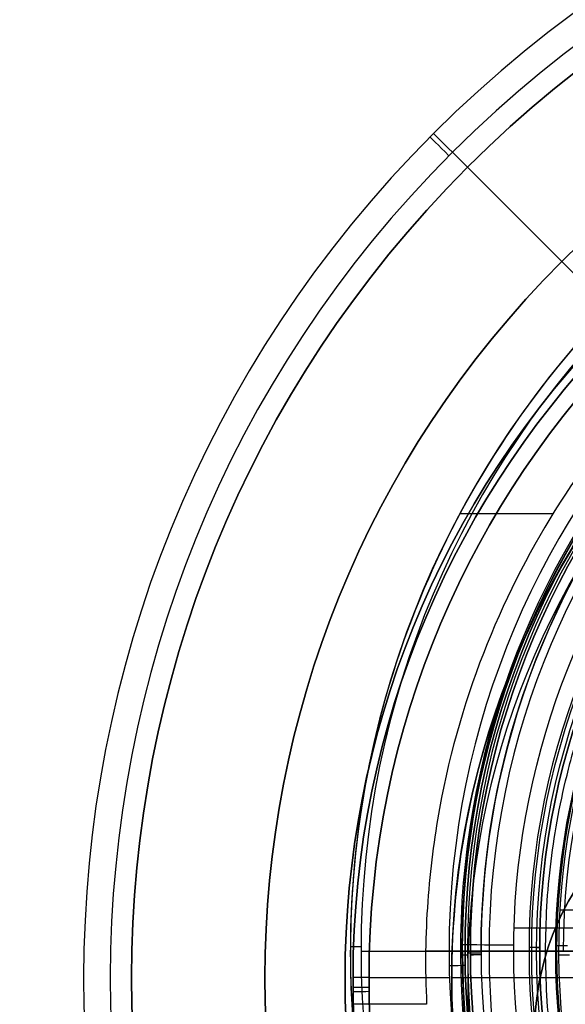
# Model space of a CAD drawing. Header units: centimetres. Extents: x -2.4 to 2.4, y -10.6 to 3.6.
# Tile 43 of 56: x -2.4 to -1.3, y -0.1 to 1.8. Entities that reach past the tile are written whole.
import ezdxf

# ---------------------------------------------------------------- set-up
doc = ezdxf.new("R2010")
doc.units = ezdxf.units.CM
doc.layers.add('Default', color=7, linetype='Continuous', true_color=0x000000)

msp = doc.modelspace()

# ---------------------------------------------------------------- linework, layer by layer
at = {"layer": 'Default'}
for p, q in [((-1.5839, 1.5839), (-1.5839, 1.5839, 0.45)), ((-1.5203, 1.5203), (-1.5839, 1.5839)), ((-1.2374, 1.2374, 0.5), (-1.5486, 1.5486, 0.5)), ((-1.5203, 1.5203), (-1.5203, 1.5203, 0.18)), ((-1.3435, 1.3435, 0.18), (-1.5203, 1.5203, 0.18)), ((-1.3435, 1.3435), (-1.3435, 1.3435, 0.18)), ((-1.0889, 1.0889), (-1.3435, 1.3435)), ((-1.3603, 0.87, 11.8349), (-1.5347, 0.87, 11.8349)), ((-1.3466, 0.1274, 11.4), (-1.1825, 0.1274, 11.4)), ((-1.1474, 0.0929, 13.5), (-1.4329, 0.0929, 13.5)), ((-1.74, 0.05, 11.5364), (-1.74, 0.05, 13.68)), ((-1.72, 0.05, 13.7), (1.72, 0.05, 13.7)), ((-1.5335, 0.05, 13.4035), (-1.5987, 0.05, 11.5364)), ((-1.48, 0.05, 10.855), (-1.525, 0.05, 10.9)), ((-1.525, 0.05, 10.9), (-1.525, 0.05, 11.37)), ((-1.495, 0.0458, 11.4), (-1.5203, 0.0458, 11.4)), ((-1.495, 0.05, 11.15), (-1.405, 0.05, 11.15)), ((-1.355, 0.05, 9.8221), (-1.4, 0.05, 9.9)), ((-1.334, 0.05, 9.9), (-1.4, 0.05, 9.9)), ((-1.355, 0.05, 6.4), (-1.355, 0.05, 9.8221)), ((-1.705, 0, 11.4), (-1.5542, 0, 11.4)), ((-1.55, 0, 6.15), (-1.2979, 0, 6.15))]:
    msp.add_line(p, q, dxfattribs=at)
at = {"layer": 'Default', "extrusion": (0, 0, -1)}
for centre, radius, start, end in [((0, 0), 2.15, 315, 135), ((0, 0, -0.18), 1.9, 315, 135), ((0, 0, -11.37), 1.735, 0, 180), ((0, 0, -11.4), 1.705, 0, 180), ((0, 0.05, -11.38), 1.515, 360, 180), ((0, 0.05, -11.41), 1.5303, 179.7201, 83.9588), ((0, 0, -0.45), 2.24, 135, 315), ((0, 0.05, -11.4137), 1.5296, 0, 83.9588), ((0, 0.05, -10.9), 1.525, 270, 90), ((0, 0.05, -11.37), 1.525, 270, 90), ((0, 0.05, -11.275), 1.515, 0, 180), ((0, 0, -6.15), 1.55, 0, 180), ((0, 0.05, -11.15), 1.495, 0, 180), ((0, 0), 2.15, 135, 315), ((0, 0, -0.18), 2.15, 135, 315), ((0, 0.05, -13.5), 1.4336, 289.9216, 90.4312), ((0, 0.05, -9.9), 1.4, 270, 90), ((0, 0.05, -10.9441), 1.3909, 0, 180), ((0, 0.05, -11.13), 1.385, 0, 180), ((0, 0.05, -11.0441), 1.385, 0, 180), ((0, 0.05, -9.8221), 1.355, 270, 90), ((0, 0), 1.4, 96.4027, 353.5973), ((0, 0, -1), 1.4, 96.4027, 353.5973), ((0, 0.05, -11.56), 1.3529, 0, 180), ((0, 0.05, -11.5565), 1.3526, 0, 180), ((0, 0.05, -11.4), 1.3488, 359.6984, 83.1875), ((0, 0.05, -11.4), 1.3488, 96.8125, 359.6984), ((0, 0, -0.18), 1.9, 135, 315), ((0, 0, -0.5), 1.75, 225, 45), ((0.7, 0.05, -6.15), 0.6, 345.5225, 68.9657), ((0.7, 0.05, -6.4), 0.6, 345.5225, 68.9657), ((0.7, 0.05, -6.275), 0.6, 345.5225, 68.9657), ((0.8944, -0.1004, -1), 0.5, 353.5973, 92.7668), ((0.8944, -0.1004), 0.5, 353.5973, 92.7668), ((0, 0.05, -11.38), 1.515, 180, 360), ((0, 0.05, -11.275), 1.515, 180, 0), ((0, 0.05, -10.9441), 1.3909, 180, 0), ((0, 0.05, -11.13), 1.385, 180, 0), ((0, 0.05, -11.0441), 1.385, 180, 0), ((0, 0.05, -11.56), 1.3529, 180, 360), ((0, 0.05, -11.5565), 1.3526, 180, 0), ((0, 0, -11.37), 1.735, 180, 0), ((0, 0, -11.4), 1.705, 180, 0), ((0, 0, -0.4), 1.705, 180, 0), ((0, 0, -6.15), 1.55, 180, 0)]:
    msp.add_arc(centre, radius, start, end, dxfattribs=at)
at = {"layer": 'Default'}
for centre, radius, start, end in [((0, 0, 0.45), 2.24, 45, 225), ((0, 0), 2.24, 45, 225), ((0, 0, 0.225), 2.24, 45, 225), ((0, 0, 0.5), 2.19, 45, 225), ((0, 0, 0.18), 2.15, 45, 225), ((0, 0, 0.09), 2.15, 45, 225), ((0, 0), 1.9, 45, 225), ((0, 0, 0.09), 1.9, 45, 225), ((0, 0.05, 13.68), 1.74, 90, 270), ((0, 0.05, 12.59), 1.74, 90, 260.7392), ((0, 0.05, 13.7), 1.72, 90, 270), ((0, 0, 0.43), 1.735, 0, 180), ((0, 0, 5.9), 1.735, 0, 180), ((0, 0, 0.4), 1.705, 360, 180), ((0, 0, 0.4), 1.705, 360, 180), ((0, 0.05, 11.4), 1.555, 90, 270), ((0, 0), 2.24, 225, 45), ((0, 0, 0.225), 2.24, 225, 45), ((0, 0.05, 13.4035), 1.5335, 90, 250.0784), ((0, 0.05, 11.135), 1.525, 90, 270), ((0, 0.05, 11.4), 1.5203, 96.0412, 0.2799), ((0, 0.05, 11.17), 1.515, 0, 180), ((0, 0, 0.97), 1.55, 45, 180), ((0, 0, 3.56), 1.55, 94.2128, 180), ((0, 0, 0.5), 2.19, 225, 45), ((0, 0.05, 11.4), 1.495, 96.1438, 180), ((0, 0, 0.09), 2.15, 225, 45), ((0, 0, 1), 1.52, 45, 225), ((0, 0.05, 10.855), 1.48, 90, 180), ((0, 0.05, 11.15), 1.405, 0, 180), ((0, 0.05, 10.9583), 1.385, 0, 180), ((0, 0.05, 6.4), 1.355, 90, 198.1999), ((0, 0.05, 8.111), 1.355, 90, 270), ((0, 0, 0.5), 1.4, 186.4027, 83.5973), ((0, 0.05, 11.49), 1.3409, 0, 180), ((0, 0), 1.9, 225, 45), ((0, 0, 0.09), 1.9, 225, 45), ((0, 0, 0.4), 1.75, 135, 315), ((0, 0, 0.45), 1.75, 135, 315), ((-0.8944, -0.1004, 0.5), 0.5, 87.2332, 186.4027), ((0, 0.05, 11.4137), 1.5296, 180, 0), ((0, 0.05, 11.17), 1.515, 180, 0), ((0, 0.05, 11.4), 1.495, 180, 0), ((0, 0.05, 11.15), 1.495, 180, 0), ((0, 0.05, 10.855), 1.48, 180, 270), ((0, 0.05, 11.15), 1.405, 180, 0), ((0, 0.05, 10.9583), 1.385, 180, 0), ((0, 0, 0.43), 1.735, 180, 0), ((0, 0, 5.9), 1.735, 180, 0), ((0, 0, 0.4), 1.705, 180, 360), ((0, 0, 3.56), 1.55, 180, 0), ((0, 0, 0.97), 1.55, 180, 225), ((0, 0.05, 11.5), 1.74, 183.2947, 270)]:
    msp.add_arc(centre, radius, start, end, dxfattribs=at)
at = {"layer": 'Default', "extrusion": (0.704107, 0.710094, 0)}
msp.add_arc((2.19, 0.45), 0.05, 0, 90, dxfattribs=at)
at = {"layer": 'Default', "extrusion": (0.004765, 0.999989, 0)}
msp.add_arc((1.7202, 13.68, 0.05), 0.02, 0, 90, dxfattribs=at)
at = {"layer": 'Default', "extrusion": (-0.007525, -0.999972, 0)}
msp.add_arc((-1.434, 13.4, -0.05), 0.1, 90, 178, dxfattribs=at)
at = {"layer": 'Default', "extrusion": (-0.004789, -0.999989, 0)}
msp.add_arc((-1.4052, 11.13, -0.05), 0.02, 0, 90, dxfattribs=at)
at = {"layer": 'Default', "extrusion": (-0.004631, -0.999989, 0)}
msp.add_arc((-1.4052, 10.9583, -0.05), 0.02, 315, 0, dxfattribs=at)
at = {"layer": 'Default', "extrusion": (-0.007133, -0.999975, 0)}
for start, end in [(180, 190), (90, 180)]:
    msp.add_arc((-1.3333, 11.56, -0.05), 0.02, start, end, dxfattribs=at)
at = {"layer": 'Default', "extrusion": (0.004886, -0.999988, 0)}
for start, end in [(180, 270), (158.143, 180)]:
    msp.add_arc((-1.52, 11.41, -0.05), 0.01, start, end, dxfattribs=at)
at = {"layer": 'Default', "extrusion": (0, -1, 0)}
for centre, radius, start, end in [((-0.0446, 10.8181, -0.05), 1.6, 134.2403, 158.143), ((-1.495, 11.17, -0.05), 0.02, 180, 270), ((-1.405, 11.13, -0.05), 0.02, 0, 90), ((-1.3329, 11.56, -0.05), 0.02, 180, 190), ((-1.3329, 11.56, -0.05), 0.02, 90, 180), ((-1.705, 11.37), 0.03, 90, 180)]:
    msp.add_arc(centre, radius, start, end, dxfattribs=at)
at = {"layer": 'Default', "extrusion": (0, 1, 0)}
for centre, radius, start, end in [((1.495, 11.38, 0.05), 0.02, 0, 90), ((1.405, 10.9583, 0.05), 0.02, 180, 225), ((1.705, 0.43), 0.03, 270, 0)]:
    msp.add_arc(centre, radius, start, end, dxfattribs=at)
at = {"layer": 'Default', "extrusion": (0.004554, -0.99999, 0)}
msp.add_arc((-1.4948, 11.17, -0.05), 0.02, 180, 270, dxfattribs=at)
at = {"layer": 'Default', "extrusion": (0.004773, -0.999989, 0)}
msp.add_arc((-1.4948, 11.38, -0.05), 0.02, 90, 180, dxfattribs=at)
at = {"layer": 'Default', "extrusion": (0.005264, -0.999986, 5.43771e-15)}
msp.add_arc((-1.3486, 11.42, -0.05), 0.02, 270, 10, dxfattribs=at)
at = {"layer": 'Default', "extrusion": (-0.017507, 0.999847, 0)}
msp.add_arc((1.5541, 11.37, 0.05), 0.03, 90, 180, dxfattribs=at)
at = {"layer": 'Default', "extrusion": (-0.010416, 0.999946, 0)}
msp.add_arc((1.705, 11.37), 0.03, 0, 90, dxfattribs=at)
at = {"layer": 'Default', "extrusion": (-0.015388, 0.999882, 0)}
msp.add_arc((1.705, 0.43), 0.03, 270, 0, dxfattribs=at)
at = {"layer": 'Default'}
for points, knots in [([(0, 1.79, 12.1697), (-0.0792, 1.79, 12.1697), (-0.2259, 1.7794, 12.1659), (-0.4865, 1.7292, 12.1476), (-0.7654, 1.6248, 12.1096), (-1.047, 1.4521, 12.0467), (-1.2832, 1.2391, 11.9692), (-1.4769, 0.9883, 11.8779), (-1.6263, 0.698, 11.7722), (-1.7085, 0.4184, 11.6705), (-1.7401, 0.1643, 11.578), (-1.7414, 0.0244, 11.5271), (-1.7371, -0.05, 11.5)], [0, 0, 0, 0, 1.836417, 3.672833, 7.345667, 11.0185, 14.691334, 18.364167, 22.037, 25.709834, 27.546251, 29.382667, 29.382667, 29.382667, 29.382667]), ([(0, 1.6287, 12.111), (-0.0723, 1.6287, 12.111), (-0.2062, 1.6191, 12.1075), (-0.4444, 1.5735, 12.0909), (-0.6998, 1.4785, 12.0563), (-0.9579, 1.3212, 11.9991), (-1.1749, 1.1269, 11.9284), (-1.3532, 0.8979, 11.845), (-1.4912, 0.6329, 11.7485), (-1.5678, 0.3775, 11.6556), (-1.5981, 0.1455, 11.5712), (-1.6003, 0.0178, 11.5247), (-1.5969, -0.05, 11.5)], [-26.869082, -26.869082, -26.869082, -26.869082, -25.189764, -23.510447, -20.151811, -16.793176, -13.434541, -10.075906, -6.71727, -3.358635, -1.679318, 0, 0, 0, 0])]:
    msp.add_open_spline(points, degree=3, knots=knots, dxfattribs=at)
for points in [[(-1.374, 0.05, 11.7083), (-1.374, 0.8592, 11.7083), (-0.8005, 1.424, 11.7083), (0, 1.424, 11.7083), (0.8005, 1.424, 11.7083), (1.374, 0.8592, 11.7083), (1.374, 0.05, 11.7083)], [(1.374, 0.05, 11.7083), (1.374, -0.7592, 11.7083), (0.8005, -1.324, 11.7083), (0, -1.324, 11.7083), (-0.8005, -1.324, 11.7083), (-1.374, -0.7592, 11.7083), (-1.374, 0.05, 11.7083)]]:
    msp.add_rational_spline(points, [1.15675898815, 0.938030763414, 0.948198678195, 1.18726273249, 0.948198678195, 0.938030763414, 1.15675898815], degree=3, knots=[1.204921, 1.204921, 1.204921, 1.204921, 28.329634, 28.329634, 28.329634, 55.454347, 55.454347, 55.454347, 55.454347], dxfattribs=at)
for points in [[(-1.515, 0.05, 11.38), (-1.515, 0.05, 11.275), (-1.515, 0.05, 11.17)], [(-1.48, 0.05, 10.855), (-1.4354, 0.05, 10.8996), (-1.3909, 0.05, 10.9441)], [(-1.385, 0.05, 11.13), (-1.385, 0.05, 11.0441), (-1.385, 0.05, 10.9583)], [(-1.3291, 0.05, 11.4235), (-1.3409, 0.05, 11.49), (-1.3526, 0.05, 11.5565)], [(-1.735, 0, 11.37), (-1.735, 0, 5.9), (-1.735, 0, 0.43)], [(-1.55, 0, 6.15), (-1.55, 0, 3.56), (-1.55, 0, 0.97)], [(-1.5969, -0.05, 11.5), (-1.667, -0.05, 11.5), (-1.7371, -0.05, 11.5)]]:
    msp.add_open_spline(points, degree=2, dxfattribs=at)

doc.saveas('drawing.dxf')
